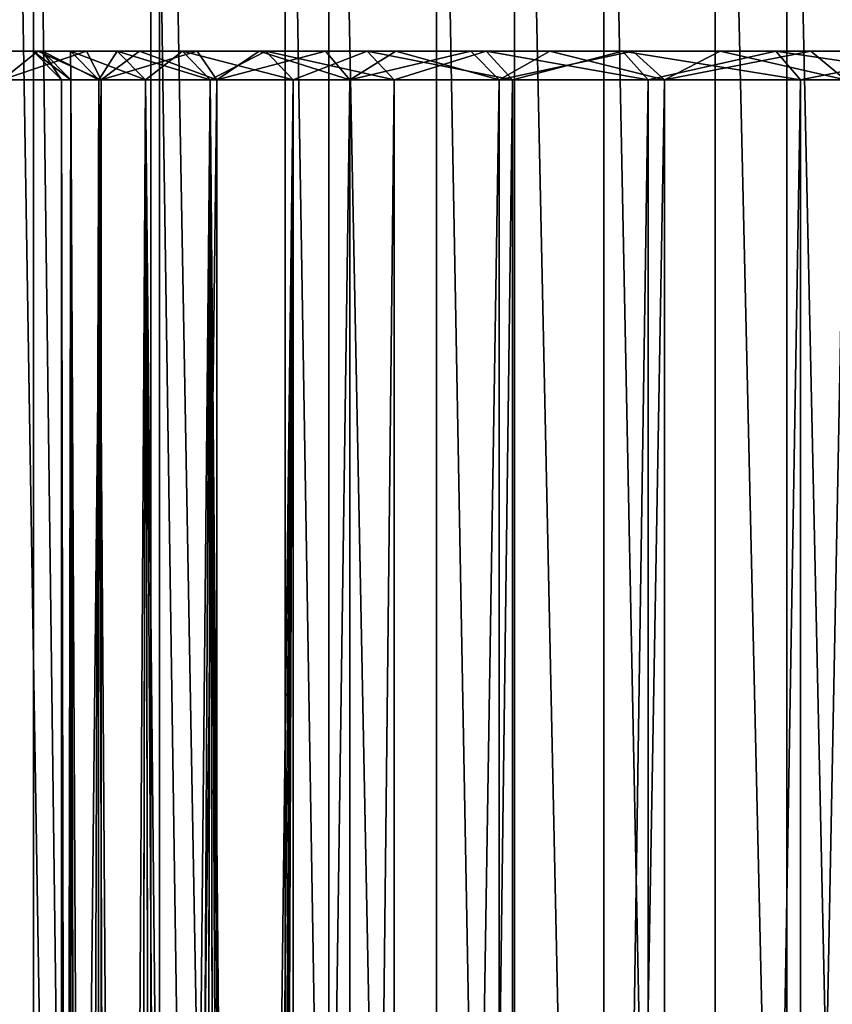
# Model space of a CAD drawing. Header units: millimetres. Extents: x -56 to 60, y -2 to 74.
# Tile 75 of 256: x -40.29 to -34.61, y 58.33 to 65.22. Entities that reach past the tile are written whole.
import ezdxf

# ---------------------------------------------------------------- set-up
doc = ezdxf.new("R2010")
doc.units = ezdxf.units.MM
doc.header["$LTSCALE"] = 127.314815
for name, color, linetype in [('145', 7, 'CONTINUOUS'), ('148', 7, 'CONTINUOUS'), ('149', 7, 'CONTINUOUS'), ('150', 7, 'CONTINUOUS'), ('2', 7, 'CONTINUOUS'), ('22', 7, 'CONTINUOUS'), ('23', 7, 'CONTINUOUS'), ('24', 7, 'CONTINUOUS'), ('25', 7, 'CONTINUOUS'), ('34', 7, 'CONTINUOUS'), ('35', 7, 'CONTINUOUS'), ('36', 7, 'CONTINUOUS'), ('37', 7, 'CONTINUOUS')]:
    doc.layers.add(name, color=color, linetype=linetype)

msp = doc.modelspace()

# ---------------------------------------------------------------- linework, layer by layer
at = {"layer": '145', "color": 7, "linetype": 'CONTINUOUS', "true_color": 0x96918c}
for points in [[(-40.8965, 6.7, 11.5639), (-40.8964, 70.5, 11.5644), (-40.1974, 6.7, 13.7992), (-40.8965, 6.7, 11.5639)], [(-40.8964, 70.5, 11.5644), (-40.1972, 70.5, 13.7997), (-40.1974, 6.7, 13.7992), (-40.8964, 70.5, 11.5644)], [(-40.1974, 6.7, 13.7992), (-40.1972, 70.5, 13.7997), (-39.3762, 6.7, 15.9926), (-40.1974, 6.7, 13.7992)], [(-40.1972, 70.5, 13.7997), (-39.376, 70.5, 15.9932), (-39.3762, 6.7, 15.9926), (-40.1972, 70.5, 13.7997)], [(-39.3762, 6.7, 15.9926), (-39.376, 70.5, 15.9932), (-38.4354, 6.7, 18.1375), (-39.3762, 6.7, 15.9926)], [(-39.376, 70.5, 15.9932), (-38.4352, 70.5, 18.138), (-38.4354, 6.7, 18.1375), (-39.376, 70.5, 15.9932)], [(-38.4354, 6.7, 18.1375), (-38.4352, 70.5, 18.138), (-37.3779, 6.7, 20.2272), (-38.4354, 6.7, 18.1375)], [(-38.4352, 70.5, 18.138), (-37.3776, 70.5, 20.2278), (-37.3779, 6.7, 20.2272), (-38.4352, 70.5, 18.138)], [(-37.3779, 6.7, 20.2272), (-37.3776, 70.5, 20.2278), (-36.2069, 6.7, 22.2556), (-37.3779, 6.7, 20.2272)], [(-37.3776, 70.5, 20.2278), (-36.2066, 70.5, 22.2561), (-36.2069, 6.7, 22.2556), (-37.3776, 70.5, 20.2278)], [(-36.2069, 6.7, 22.2556), (-36.2066, 70.5, 22.2561), (-34.9259, 6.7, 24.2164), (-36.2069, 6.7, 22.2556)], [(-36.2066, 70.5, 22.2561), (-34.9256, 70.5, 24.2168), (-34.9259, 6.7, 24.2164), (-36.2066, 70.5, 22.2561)], [(-34.9259, 6.7, 24.2164), (-34.9256, 70.5, 24.2168), (-33.5388, 6.7, 26.1036), (-34.9259, 6.7, 24.2164)], [(-34.9256, 70.5, 24.2168), (-33.5385, 70.5, 26.104), (-33.5388, 6.7, 26.1036), (-34.9256, 70.5, 24.2168)]]:
    msp.add_3dface(points, dxfattribs=at)
at = {"layer": '148', "color": 7, "linetype": 'CONTINUOUS', "true_color": 0x96918c}
for points in [[(-40.3872, 6.7, 18.6848), (-39.3164, 6.7, 20.8439), (-40.3871, 72.5, 18.6851), (-40.3872, 6.7, 18.6848)], [(-40.3871, 72.5, 18.6851), (-39.3164, 6.7, 20.8439), (-39.3163, 72.5, 20.8442), (-40.3871, 72.5, 18.6851)], [(-39.3164, 6.7, 20.8439), (-38.1303, 6.7, 22.9419), (-39.3163, 72.5, 20.8442), (-39.3164, 6.7, 20.8439)], [(-39.3163, 72.5, 20.8442), (-38.1303, 6.7, 22.9419), (-38.1301, 72.5, 22.9422), (-39.3163, 72.5, 20.8442)], [(-38.1303, 6.7, 22.9419), (-36.8323, 6.7, 24.9726), (-38.1301, 72.5, 22.9422), (-38.1303, 6.7, 22.9419)], [(-38.1301, 72.5, 22.9422), (-36.8323, 6.7, 24.9726), (-36.8322, 72.5, 24.9728), (-38.1301, 72.5, 22.9422)], [(-36.8323, 6.7, 24.9726), (-35.4263, 6.7, 26.9301), (-36.8322, 72.5, 24.9728), (-36.8323, 6.7, 24.9726)], [(-36.8322, 72.5, 24.9728), (-35.4263, 6.7, 26.9301), (-35.4261, 72.5, 26.9303), (-36.8322, 72.5, 24.9728)], [(-35.4263, 6.7, 26.9301), (-33.9164, 6.7, 28.8085), (-35.4261, 72.5, 26.9303), (-35.4263, 6.7, 26.9301)], [(-35.4261, 72.5, 26.9303), (-33.9164, 6.7, 28.8085), (-33.9162, 72.5, 28.8087), (-35.4261, 72.5, 26.9303)]]:
    msp.add_3dface(points, dxfattribs=at)
at = {"layer": '149', "color": 7, "linetype": 'CONTINUOUS', "true_color": 0x96918c}
for points in [[(-40.1974, 6.7, -13.7992), (-40.8964, 70.5, -11.5644), (-40.8965, 6.7, -11.5639), (-40.1974, 6.7, -13.7992)], [(-40.1972, 70.5, -13.7997), (-40.8964, 70.5, -11.5644), (-40.1974, 6.7, -13.7992), (-40.1972, 70.5, -13.7997)], [(-39.3762, 6.7, -15.9926), (-40.1972, 70.5, -13.7997), (-40.1974, 6.7, -13.7992), (-39.3762, 6.7, -15.9926)], [(-39.376, 70.5, -15.9932), (-40.1972, 70.5, -13.7997), (-39.3762, 6.7, -15.9926), (-39.376, 70.5, -15.9932)], [(-38.4354, 6.7, -18.1375), (-39.376, 70.5, -15.9932), (-39.3762, 6.7, -15.9926), (-38.4354, 6.7, -18.1375)], [(-38.4352, 70.5, -18.138), (-39.376, 70.5, -15.9932), (-38.4354, 6.7, -18.1375), (-38.4352, 70.5, -18.138)], [(-37.3779, 6.7, -20.2272), (-38.4352, 70.5, -18.138), (-38.4354, 6.7, -18.1375), (-37.3779, 6.7, -20.2272)], [(-37.3776, 70.5, -20.2278), (-38.4352, 70.5, -18.138), (-37.3779, 6.7, -20.2272), (-37.3776, 70.5, -20.2278)], [(-36.2069, 6.7, -22.2556), (-37.3776, 70.5, -20.2278), (-37.3779, 6.7, -20.2272), (-36.2069, 6.7, -22.2556)], [(-36.2066, 70.5, -22.2561), (-37.3776, 70.5, -20.2278), (-36.2069, 6.7, -22.2556), (-36.2066, 70.5, -22.2561)], [(-34.9259, 6.7, -24.2164), (-36.2066, 70.5, -22.2561), (-36.2069, 6.7, -22.2556), (-34.9259, 6.7, -24.2164)], [(-34.9256, 70.5, -24.2168), (-36.2066, 70.5, -22.2561), (-34.9259, 6.7, -24.2164), (-34.9256, 70.5, -24.2168)], [(-33.5388, 6.7, -26.1036), (-34.9256, 70.5, -24.2168), (-34.9259, 6.7, -24.2164), (-33.5388, 6.7, -26.1036)], [(-33.5385, 70.5, -26.104), (-34.9256, 70.5, -24.2168), (-33.5388, 6.7, -26.1036), (-33.5385, 70.5, -26.104)]]:
    msp.add_3dface(points, dxfattribs=at)
at = {"layer": '150', "color": 7, "linetype": 'CONTINUOUS', "true_color": 0x96918c}
for points in [[(-39.3164, 6.7, -20.8439), (-40.3872, 6.7, -18.6848), (-40.3871, 72.5, -18.6851), (-39.3164, 6.7, -20.8439)], [(-39.3163, 72.5, -20.8442), (-39.3164, 6.7, -20.8439), (-40.3871, 72.5, -18.6851), (-39.3163, 72.5, -20.8442)], [(-38.1303, 6.7, -22.9419), (-39.3164, 6.7, -20.8439), (-39.3163, 72.5, -20.8442), (-38.1303, 6.7, -22.9419)], [(-38.1301, 72.5, -22.9421), (-38.1303, 6.7, -22.9419), (-39.3163, 72.5, -20.8442), (-38.1301, 72.5, -22.9421)], [(-36.8323, 6.7, -24.9726), (-38.1303, 6.7, -22.9419), (-38.1301, 72.5, -22.9421), (-36.8323, 6.7, -24.9726)], [(-36.8322, 72.5, -24.9728), (-36.8323, 6.7, -24.9726), (-38.1301, 72.5, -22.9421), (-36.8322, 72.5, -24.9728)], [(-35.4263, 6.7, -26.9301), (-36.8323, 6.7, -24.9726), (-36.8322, 72.5, -24.9728), (-35.4263, 6.7, -26.9301)], [(-35.4261, 72.5, -26.9303), (-35.4263, 6.7, -26.9301), (-36.8322, 72.5, -24.9728), (-35.4261, 72.5, -26.9303)], [(-33.9164, 6.7, -28.8085), (-35.4263, 6.7, -26.9301), (-35.4261, 72.5, -26.9303), (-33.9164, 6.7, -28.8085)], [(-33.9162, 72.5, -28.8087), (-33.9164, 6.7, -28.8085), (-35.4261, 72.5, -26.9303), (-33.9162, 72.5, -28.8087)]]:
    msp.add_3dface(points, dxfattribs=at)
at = {"layer": '2', "color": 7, "linetype": 'CONTINUOUS', "true_color": 0x96918c}
for points in [[(-40.4745, 65, 10.4419), (-40.1663, 65, 11.5718), (-40.4745, 65, -10.442), (-40.4745, 65, 10.4419)], [(-40.4745, 65, -10.442), (-40.1663, 65, 11.5718), (-40.2, 65), (-40.4745, 65, -10.442)], [(-40.1663, 65, -11.5718), (-40.4745, 65, -10.442), (-40.2, 65), (-40.1663, 65, -11.5718)], [(-40.2, 65), (-40.1663, 65, 11.5718), (-40.1335, 65, 2.3022), (-40.2, 65)], [(-40.1663, 65, -11.5718), (-40.2, 65), (-40.1335, 65, -2.3022), (-40.1663, 65, -11.5718)], [(-40.1663, 65, 11.5718), (-39.8266, 65, 12.6913), (-40.1335, 65, 2.3022), (-40.1663, 65, 11.5718)], [(-39.8266, 65, -12.6913), (-40.1663, 65, -11.5718), (-39.9375, 65, -4.5858), (-39.8266, 65, -12.6913)], [(-39.9375, 65, -4.5858), (-40.1663, 65, -11.5718), (-40.1335, 65, -2.3022), (-39.9375, 65, -4.5858)], [(-40.1335, 65, 2.3022), (-39.8266, 65, 12.6913), (-39.9375, 65, 4.5858), (-40.1335, 65, 2.3022)], [(-39.9375, 65, 4.5858), (-39.8266, 65, 12.6913), (-39.6115, 65, 6.8527), (-39.9375, 65, 4.5858)], [(-39.6115, 65, -6.8527), (-39.8266, 65, -12.6913), (-39.9375, 65, -4.5858), (-39.6115, 65, -6.8527)], [(-39.8266, 65, 12.6913), (-39.4546, 65, 13.8037), (-39.6115, 65, 6.8527), (-39.8266, 65, 12.6913)], [(-39.4546, 65, -13.8037), (-39.8266, 65, -12.6913), (-39.6115, 65, -6.8527), (-39.4546, 65, -13.8037)], [(-39.6115, 65, 6.8527), (-39.4546, 65, 13.8037), (-39.1548, 65, 9.1055), (-39.6115, 65, 6.8527)], [(-39.1548, 65, -9.1055), (-39.4546, 65, -13.8037), (-39.6115, 65, -6.8527), (-39.1548, 65, -9.1055)], [(-39.4546, 65, 13.8037), (-39.0513, 65, 14.9066), (-39.1548, 65, 9.1055), (-39.4546, 65, 13.8037)], [(-39.0513, 65, -14.9066), (-39.4546, 65, -13.8037), (-39.1548, 65, -9.1055), (-39.0513, 65, -14.9066)], [(-39.0513, 65, 14.9066), (-38.6175, 65, 15.9973), (-39.1548, 65, 9.1055), (-39.0513, 65, 14.9066)], [(-39.1548, 65, 9.1055), (-38.6175, 65, 15.9973), (-38.5718, 65, 11.3251), (-39.1548, 65, 9.1055)], [(-38.5718, 65, -11.3251), (-39.0513, 65, -14.9066), (-39.1548, 65, -9.1055), (-38.5718, 65, -11.3251)], [(-38.6175, 65, -15.9973), (-39.0513, 65, -14.9066), (-38.5718, 65, -11.3251), (-38.6175, 65, -15.9973)], [(-38.6175, 65, 15.9973), (-38.1542, 65, 17.0732), (-38.5718, 65, 11.3251), (-38.6175, 65, 15.9973)], [(-38.1542, 65, -17.0732), (-38.6175, 65, -15.9973), (-38.5718, 65, -11.3251), (-38.1542, 65, -17.0732)], [(-38.5718, 65, 11.3251), (-38.1542, 65, 17.0732), (-37.8623, 65, 13.5076), (-38.5718, 65, 11.3251)], [(-37.8623, 65, -13.5077), (-38.1542, 65, -17.0732), (-38.5718, 65, -11.3251), (-37.8623, 65, -13.5077)], [(-38.1542, 65, 17.0732), (-37.6614, 65, 18.1341), (-37.8623, 65, 13.5076), (-38.1542, 65, 17.0732)], [(-37.6614, 65, -18.1341), (-38.1542, 65, -17.0732), (-37.8623, 65, -13.5077), (-37.6614, 65, -18.1341)], [(-37.6614, 65, 18.1341), (-37.1377, 65, 19.1834), (-37.8623, 65, 13.5076), (-37.6614, 65, 18.1341)], [(-37.8623, 65, 13.5076), (-37.1377, 65, 19.1834), (-37.0285, 65, 15.6498), (-37.8623, 65, 13.5076)], [(-37.0285, 65, -15.6498), (-37.6614, 65, -18.1341), (-37.8623, 65, -13.5077), (-37.0285, 65, -15.6498)], [(-37.1377, 65, -19.1834), (-37.6614, 65, -18.1341), (-37.0285, 65, -15.6498), (-37.1377, 65, -19.1834)], [(-37.1377, 65, 19.1834), (-36.5841, 65, 20.219), (-37.0285, 65, 15.6498), (-37.1377, 65, 19.1834)], [(-36.5841, 65, -20.219), (-37.1377, 65, -19.1834), (-37.0285, 65, -15.6498), (-36.5841, 65, -20.219)], [(-37.0285, 65, 15.6498), (-36.5841, 65, 20.219), (-36.0764, 65, 17.7348), (-37.0285, 65, 15.6498)], [(-36.0763, 65, -17.7348), (-36.5841, 65, -20.219), (-37.0285, 65, -15.6498), (-36.0763, 65, -17.7348)], [(-36.5841, 65, 20.219), (-36.002, 65, 21.2385), (-36.0764, 65, 17.7348), (-36.5841, 65, 20.219)], [(-36.002, 65, -21.2385), (-36.5841, 65, -20.219), (-36.0763, 65, -17.7348), (-36.002, 65, -21.2385)], [(-36.002, 65, 21.2385), (-35.3928, 65, 22.2394), (-36.0764, 65, 17.7348), (-36.002, 65, 21.2385)], [(-36.0764, 65, 17.7348), (-35.3928, 65, 22.2394), (-35.0035, 65, 19.7678), (-36.0764, 65, 17.7348)], [(-35.0035, 65, -19.7678), (-36.002, 65, -21.2385), (-36.0763, 65, -17.7348), (-35.0035, 65, -19.7678)], [(-35.3928, 65, -22.2394), (-36.002, 65, -21.2385), (-35.0035, 65, -19.7678), (-35.3928, 65, -22.2394)], [(-35.3928, 65, 22.2394), (-34.7566, 65, 23.2209), (-35.0035, 65, 19.7678), (-35.3928, 65, 22.2394)], [(-34.7566, 65, -23.2209), (-35.3928, 65, -22.2394), (-35.0035, 65, -19.7678), (-34.7566, 65, -23.2209)], [(-34.7566, 65, 23.2209), (-34.0914, 65, 24.1865), (-35.0035, 65, 19.7678), (-34.7566, 65, 23.2209)], [(-35.0035, 65, 19.7678), (-34.0914, 65, 24.1865), (-33.8187, 65, 21.7333), (-35.0035, 65, 19.7678)], [(-33.8187, 65, -21.7333), (-34.7566, 65, -23.2209), (-35.0035, 65, -19.7678), (-33.8187, 65, -21.7333)], [(-34.0914, 65, -24.1865), (-34.7566, 65, -23.2209), (-33.8187, 65, -21.7333), (-34.0914, 65, -24.1865)]]:
    msp.add_3dface(points, dxfattribs=at)
at = {"layer": '22', "color": 7, "linetype": 'CONTINUOUS', "true_color": 0x96918c}
for points in [[(-39.7245, 64.8, -13.6368), (-40.4153, -1, -11.4283), (-40.4154, 64.8, -11.4278), (-39.7245, 64.8, -13.6368)], [(-39.7243, -1, -13.6374), (-40.4153, -1, -11.4283), (-39.7245, 64.8, -13.6368), (-39.7243, -1, -13.6374)], [(-38.913, 64.8, -15.8044), (-39.7243, -1, -13.6374), (-39.7245, 64.8, -13.6368), (-38.913, 64.8, -15.8044)], [(-38.9127, -1, -15.805), (-39.7243, -1, -13.6374), (-38.913, 64.8, -15.8044), (-38.9127, -1, -15.805)], [(-37.9833, 64.8, -17.9241), (-38.9127, -1, -15.805), (-38.913, 64.8, -15.8044), (-37.9833, 64.8, -17.9241)], [(-37.983, -1, -17.9246), (-38.9127, -1, -15.805), (-37.9833, 64.8, -17.9241), (-37.983, -1, -17.9246)], [(-36.9382, 64.8, -19.9893), (-37.983, -1, -17.9246), (-37.9833, 64.8, -17.9241), (-36.9382, 64.8, -19.9893)], [(-36.9379, -1, -19.9898), (-37.983, -1, -17.9246), (-36.9382, 64.8, -19.9893), (-36.9379, -1, -19.9898)], [(-35.7809, 64.8, -21.9938), (-36.9379, -1, -19.9898), (-36.9382, 64.8, -19.9893), (-35.7809, 64.8, -21.9938)], [(-35.7806, -1, -21.9943), (-36.9379, -1, -19.9898), (-35.7809, 64.8, -21.9938), (-35.7806, -1, -21.9943)], [(-34.515, 64.8, -23.9315), (-35.7806, -1, -21.9943), (-35.7809, 64.8, -21.9938), (-34.515, 64.8, -23.9315)], [(-34.5147, -1, -23.9319), (-35.7806, -1, -21.9943), (-34.515, 64.8, -23.9315), (-34.5147, -1, -23.9319)]]:
    msp.add_3dface(points, dxfattribs=at)
at = {"layer": '23', "color": 7, "linetype": 'CONTINUOUS', "true_color": 0x96918c}
for points in [[(-40.4154, 64.8, 11.4278), (-40.4153, -1, 11.4283), (-39.7245, 64.8, 13.6368), (-40.4154, 64.8, 11.4278)], [(-40.4153, -1, 11.4283), (-39.7243, -1, 13.6374), (-39.7245, 64.8, 13.6368), (-40.4153, -1, 11.4283)], [(-39.7245, 64.8, 13.6368), (-39.7243, -1, 13.6374), (-38.913, 64.8, 15.8044), (-39.7245, 64.8, 13.6368)], [(-39.7243, -1, 13.6374), (-38.9127, -1, 15.805), (-38.913, 64.8, 15.8044), (-39.7243, -1, 13.6374)], [(-38.913, 64.8, 15.8044), (-38.9127, -1, 15.805), (-37.9833, 64.8, 17.924), (-38.913, 64.8, 15.8044)], [(-38.9127, -1, 15.805), (-37.983, -1, 17.9246), (-37.9833, 64.8, 17.924), (-38.9127, -1, 15.805)], [(-37.9833, 64.8, 17.924), (-37.983, -1, 17.9246), (-36.9382, 64.8, 19.9892), (-37.9833, 64.8, 17.924)], [(-37.983, -1, 17.9246), (-36.9379, -1, 19.9898), (-36.9382, 64.8, 19.9892), (-37.983, -1, 17.9246)], [(-36.9382, 64.8, 19.9892), (-36.9379, -1, 19.9898), (-35.7809, 64.8, 21.9937), (-36.9382, 64.8, 19.9892)], [(-36.9379, -1, 19.9898), (-35.7806, -1, 21.9943), (-35.7809, 64.8, 21.9937), (-36.9379, -1, 19.9898)], [(-35.7809, 64.8, 21.9937), (-35.7806, -1, 21.9943), (-34.515, 64.8, 23.9315), (-35.7809, 64.8, 21.9937)], [(-35.7806, -1, 21.9943), (-34.5147, -1, 23.9319), (-34.515, 64.8, 23.9315), (-35.7806, -1, 21.9943)]]:
    msp.add_3dface(points, dxfattribs=at)
at = {"layer": '24', "color": 7, "linetype": 'CONTINUOUS', "true_color": 0x96918c}
for points in [[(-39.984, 29.6402, -1.1303), (-39.9368, 29.4588, -2.2468), (-40, 64.8), (-39.984, 29.6402, -1.1303)], [(-40, 64.8), (-39.9368, 29.4588, -2.2468), (-39.9348, 64.8, -2.2834), (-40, 64.8)], [(-40, 29.7), (-39.984, 29.6402, -1.1303), (-40, 64.8), (-40, 29.7)], [(-39.9368, 29.4588, -2.2468), (-39.8592, 29.1551, -3.3536), (-39.9348, 64.8, -2.2834), (-39.9368, 29.4588, -2.2468)], [(-39.8592, 29.1551, -3.3536), (-39.7547, 28.7325, -4.4234), (-39.9348, 64.8, -2.2834), (-39.8592, 29.1551, -3.3536)], [(-39.9348, 64.8, -2.2834), (-39.7547, 28.7325, -4.4234), (-39.7393, 64.8, -4.5593), (-39.9348, 64.8, -2.2834)], [(-39.7547, 28.7325, -4.4234), (-39.6269, 28.1914, -5.4509), (-39.7393, 64.8, -4.5593), (-39.7547, 28.7325, -4.4234)], [(-39.6269, 28.1914, -5.4509), (-39.4823, 27.539, -6.4148), (-39.7393, 64.8, -4.5593), (-39.6269, 28.1914, -5.4509)], [(-39.7393, 64.8, -4.5593), (-39.4823, 27.539, -6.4148), (-39.4142, 64.8, -6.8205), (-39.7393, 64.8, -4.5593)], [(-39.4823, 27.539, -6.4148), (-39.3262, 26.7783, -7.311), (-39.4142, 64.8, -6.8205), (-39.4823, 27.539, -6.4148)], [(-39.1681, 25.9252, -8.1153), (-39.0146, 24.9875, -8.8238), (-39.4142, 64.8, -6.8205), (-39.1681, 25.9252, -8.1153)], [(-39.4142, 64.8, -6.8205), (-39.0146, 24.9875, -8.8238), (-38.9606, 64.8, -9.0594), (-39.4142, 64.8, -6.8205)], [(-39.3262, 26.7783, -7.311), (-39.1681, 25.9252, -8.1153), (-39.4142, 64.8, -6.8205), (-39.3262, 26.7783, -7.311)], [(-39.0146, 24.9875, -8.8238), (-38.8747, 23.9827, -9.4213), (-38.9606, 64.8, -9.0594), (-39.0146, 24.9875, -8.8238)], [(-38.5943, 20.7029, -10.5111), (-38.5611, 19.5615, -10.632), (-38.9606, 64.8, -9.0594), (-38.5943, 20.7029, -10.5111)], [(-38.9606, 64.8, -9.0594), (-38.5611, 19.5615, -10.632), (-38.3799, 64.8, -11.2688), (-38.9606, 64.8, -9.0594)], [(-38.6595, 21.8258, -10.2684), (-38.5943, 20.7029, -10.5111), (-38.9606, 64.8, -9.0594), (-38.6595, 21.8258, -10.2684)], [(-38.7543, 22.9248, -9.9047), (-38.6595, 21.8258, -10.2684), (-38.9606, 64.8, -9.0594), (-38.7543, 22.9248, -9.9047)], [(-38.8747, 23.9827, -9.4213), (-38.7543, 22.9248, -9.9047), (-38.9606, 64.8, -9.0594), (-38.8747, 23.9827, -9.4213)], [(-38.3799, 64.8, -11.2688), (-38.5611, 19.5615, -10.632), (-38.3797, 1, -11.2693), (-38.3799, 64.8, -11.2688)], [(-37.674, 64.8, -13.4415), (-38.3799, 64.8, -11.2688), (-38.3797, 1, -11.2693), (-37.674, 64.8, -13.4415)], [(-37.6738, 1, -13.442), (-37.674, 64.8, -13.4415), (-38.3797, 1, -11.2693), (-37.6738, 1, -13.442)], [(-36.8452, 64.8, -15.5703), (-37.674, 64.8, -13.4415), (-37.6738, 1, -13.442), (-36.8452, 64.8, -15.5703)], [(-36.8449, 1, -15.5708), (-36.8452, 64.8, -15.5703), (-37.6738, 1, -13.442), (-36.8449, 1, -15.5708)], [(-35.8962, 64.8, -17.6483), (-36.8452, 64.8, -15.5703), (-36.8449, 1, -15.5708), (-35.8962, 64.8, -17.6483)], [(-35.8959, 1, -17.6488), (-35.8962, 64.8, -17.6483), (-36.8449, 1, -15.5708), (-35.8959, 1, -17.6488)], [(-34.8301, 64.8, -19.6688), (-35.8962, 64.8, -17.6483), (-35.8959, 1, -17.6488), (-34.8301, 64.8, -19.6688)], [(-34.8298, 1, -19.6693), (-34.8301, 64.8, -19.6688), (-35.8959, 1, -17.6488), (-34.8298, 1, -19.6693)], [(-33.6504, 64.8, -21.6252), (-34.8301, 64.8, -19.6688), (-34.8298, 1, -19.6693), (-33.6504, 64.8, -21.6252)], [(-33.6501, 1, -21.6256), (-33.6504, 64.8, -21.6252), (-34.8298, 1, -19.6693), (-33.6501, 1, -21.6256)]]:
    msp.add_3dface(points, dxfattribs=at)
at = {"layer": '25', "color": 7, "linetype": 'CONTINUOUS', "true_color": 0x96918c}
for points in [[(-40, 29.7), (-40, 64.8), (-39.9348, 64.8, 2.2834), (-40, 29.7)], [(-40, 29.7), (-39.9348, 64.8, 2.2834), (-39.9844, 29.6423, 1.1166), (-40, 29.7)], [(-39.9844, 29.6423, 1.1166), (-39.9348, 64.8, 2.2834), (-39.9381, 29.4633, 2.2253), (-39.9844, 29.6423, 1.1166)], [(-39.9381, 29.4633, 2.2253), (-39.9348, 64.8, 2.2834), (-39.8611, 29.1625, 3.331), (-39.9381, 29.4633, 2.2253)], [(-39.9348, 64.8, 2.2834), (-39.7393, 64.8, 4.5593), (-39.8611, 29.1625, 3.331), (-39.9348, 64.8, 2.2834)], [(-39.8611, 29.1625, 3.331), (-39.7393, 64.8, 4.5593), (-39.757, 28.7418, 4.4026), (-39.8611, 29.1625, 3.331)], [(-39.757, 28.7418, 4.4026), (-39.7393, 64.8, 4.5593), (-39.6292, 28.2013, 5.4339), (-39.757, 28.7418, 4.4026)], [(-39.7393, 64.8, 4.5593), (-39.4142, 64.8, 6.8205), (-39.6292, 28.2013, 5.4339), (-39.7393, 64.8, 4.5593)], [(-39.6292, 28.2013, 5.4339), (-39.4142, 64.8, 6.8205), (-39.4847, 27.5506, 6.3997), (-39.6292, 28.2013, 5.4339)], [(-39.4847, 27.5506, 6.3997), (-39.4142, 64.8, 6.8205), (-39.329, 26.7925, 7.296), (-39.4847, 27.5506, 6.3997)], [(-39.4142, 64.8, 6.8205), (-38.9606, 64.8, 9.0594), (-39.329, 26.7925, 7.296), (-39.4142, 64.8, 6.8205)], [(-39.329, 26.7925, 7.296), (-38.9606, 64.8, 9.0594), (-39.1709, 25.9409, 8.1019), (-39.329, 26.7925, 7.296)], [(-39.1709, 25.9409, 8.1019), (-38.9606, 64.8, 9.0594), (-39.0172, 25.0042, 8.8125), (-39.1709, 25.9409, 8.1019)], [(-39.0172, 25.0042, 8.8125), (-38.9606, 64.8, 9.0594), (-38.8769, 24.0005, 9.412), (-39.0172, 25.0042, 8.8125)], [(-38.9606, 64.8, 9.0594), (-38.3799, 64.8, 11.2688), (-38.8769, 24.0005, 9.412), (-38.9606, 64.8, 9.0594)], [(-38.8769, 24.0005, 9.412), (-38.3799, 64.8, 11.2688), (-38.7562, 22.9435, 9.8974), (-38.8769, 24.0005, 9.412)], [(-38.7562, 22.9435, 9.8974), (-38.3799, 64.8, 11.2688), (-38.6609, 21.8451, 10.2632), (-38.7562, 22.9435, 9.8974)], [(-38.6609, 21.8451, 10.2632), (-38.3799, 64.8, 11.2688), (-38.5951, 20.7225, 10.508), (-38.6609, 21.8451, 10.2632)], [(-38.5951, 20.7225, 10.508), (-38.3799, 64.8, 11.2688), (-38.5614, 19.5813, 10.6309), (-38.5951, 20.7225, 10.508)], [(-38.5614, 19.5813, 10.6309), (-38.3799, 64.8, 11.2688), (-38.5611, 18.4386, 10.632), (-38.5614, 19.5813, 10.6309)], [(-38.5611, 18.4386, 10.632), (-38.3799, 64.8, 11.2688), (-38.3797, 1, 11.2693), (-38.5611, 18.4386, 10.632)], [(-38.3799, 64.8, 11.2688), (-37.674, 64.8, 13.4414), (-38.3797, 1, 11.2693), (-38.3799, 64.8, 11.2688)], [(-38.3797, 1, 11.2693), (-37.674, 64.8, 13.4414), (-37.6738, 1, 13.442), (-38.3797, 1, 11.2693)], [(-37.674, 64.8, 13.4414), (-36.8452, 64.8, 15.5703), (-37.6738, 1, 13.442), (-37.674, 64.8, 13.4414)], [(-37.6738, 1, 13.442), (-36.8452, 64.8, 15.5703), (-36.8449, 1, 15.5708), (-37.6738, 1, 13.442)], [(-36.8452, 64.8, 15.5703), (-35.8962, 64.8, 17.6483), (-36.8449, 1, 15.5708), (-36.8452, 64.8, 15.5703)], [(-36.8449, 1, 15.5708), (-35.8962, 64.8, 17.6483), (-35.8959, 1, 17.6488), (-36.8449, 1, 15.5708)], [(-35.8962, 64.8, 17.6483), (-34.8301, 64.8, 19.6688), (-35.8959, 1, 17.6488), (-35.8962, 64.8, 17.6483)], [(-35.8959, 1, 17.6488), (-34.8301, 64.8, 19.6688), (-34.8298, 1, 19.6693), (-35.8959, 1, 17.6488)], [(-34.8301, 64.8, 19.6688), (-33.6504, 64.8, 21.6252), (-34.8298, 1, 19.6693), (-34.8301, 64.8, 19.6688)], [(-34.8298, 1, 19.6693), (-33.6504, 64.8, 21.6252), (-33.6501, 1, 21.6256), (-34.8298, 1, 19.6693)]]:
    msp.add_3dface(points, dxfattribs=at)
at = {"layer": '34', "color": 7, "linetype": 'CONTINUOUS', "true_color": 0x96918c}
for points in [[(-40.1663, 65, 11.5718), (-40.4745, 65, 10.4419), (-40.4154, 64.8, 11.4278), (-40.1663, 65, 11.5718)], [(-40.1663, 65, 11.5718), (-40.4154, 64.8, 11.4278), (-39.7245, 64.8, 13.6368), (-40.1663, 65, 11.5718)], [(-39.8266, 65, 12.6913), (-40.1663, 65, 11.5718), (-39.7245, 64.8, 13.6368), (-39.8266, 65, 12.6913)], [(-39.4546, 65, 13.8037), (-39.8266, 65, 12.6913), (-39.7245, 64.8, 13.6368), (-39.4546, 65, 13.8037)], [(-39.4546, 65, 13.8037), (-39.7245, 64.8, 13.6368), (-38.913, 64.8, 15.8044), (-39.4546, 65, 13.8037)], [(-39.0513, 65, 14.9066), (-39.4546, 65, 13.8037), (-38.913, 64.8, 15.8044), (-39.0513, 65, 14.9066)], [(-38.6175, 65, 15.9973), (-39.0513, 65, 14.9066), (-38.913, 64.8, 15.8044), (-38.6175, 65, 15.9973)], [(-38.6175, 65, 15.9973), (-38.913, 64.8, 15.8044), (-37.9833, 64.8, 17.924), (-38.6175, 65, 15.9973)], [(-38.1542, 65, 17.0732), (-38.6175, 65, 15.9973), (-37.9833, 64.8, 17.924), (-38.1542, 65, 17.0732)], [(-37.6614, 65, 18.1341), (-38.1542, 65, 17.0732), (-37.9833, 64.8, 17.924), (-37.6614, 65, 18.1341)], [(-37.6614, 65, 18.1341), (-37.9833, 64.8, 17.924), (-36.9382, 64.8, 19.9892), (-37.6614, 65, 18.1341)], [(-37.1377, 65, 19.1834), (-37.6614, 65, 18.1341), (-36.9382, 64.8, 19.9892), (-37.1377, 65, 19.1834)], [(-36.5841, 65, 20.219), (-37.1377, 65, 19.1834), (-36.9382, 64.8, 19.9892), (-36.5841, 65, 20.219)], [(-36.5841, 65, 20.219), (-36.9382, 64.8, 19.9892), (-35.7809, 64.8, 21.9937), (-36.5841, 65, 20.219)], [(-36.002, 65, 21.2385), (-36.5841, 65, 20.219), (-35.7809, 64.8, 21.9937), (-36.002, 65, 21.2385)], [(-35.3928, 65, 22.2394), (-36.002, 65, 21.2385), (-35.7809, 64.8, 21.9937), (-35.3928, 65, 22.2394)], [(-35.3928, 65, 22.2394), (-35.7809, 64.8, 21.9937), (-34.515, 64.8, 23.9315), (-35.3928, 65, 22.2394)], [(-34.7566, 65, 23.2209), (-35.3928, 65, 22.2394), (-34.515, 64.8, 23.9315), (-34.7566, 65, 23.2209)], [(-34.0914, 65, 24.1865), (-34.7566, 65, 23.2209), (-34.515, 64.8, 23.9315), (-34.0914, 65, 24.1865)]]:
    msp.add_3dface(points, dxfattribs=at)
at = {"layer": '35', "color": 7, "linetype": 'CONTINUOUS', "true_color": 0x96918c}
for points in [[(-40.4745, 65, -10.442), (-40.1663, 65, -11.5718), (-40.4154, 64.8, -11.4278), (-40.4745, 65, -10.442)], [(-40.1663, 65, -11.5718), (-39.8266, 65, -12.6913), (-40.4154, 64.8, -11.4278), (-40.1663, 65, -11.5718)], [(-39.8266, 65, -12.6913), (-39.7245, 64.8, -13.6368), (-40.4154, 64.8, -11.4278), (-39.8266, 65, -12.6913)], [(-39.8266, 65, -12.6913), (-39.4546, 65, -13.8037), (-39.7245, 64.8, -13.6368), (-39.8266, 65, -12.6913)], [(-39.4546, 65, -13.8037), (-39.0513, 65, -14.9066), (-39.7245, 64.8, -13.6368), (-39.4546, 65, -13.8037)], [(-39.0513, 65, -14.9066), (-38.913, 64.8, -15.8044), (-39.7245, 64.8, -13.6368), (-39.0513, 65, -14.9066)], [(-39.0513, 65, -14.9066), (-38.6175, 65, -15.9973), (-38.913, 64.8, -15.8044), (-39.0513, 65, -14.9066)], [(-38.6175, 65, -15.9973), (-38.1542, 65, -17.0732), (-38.913, 64.8, -15.8044), (-38.6175, 65, -15.9973)], [(-38.1542, 65, -17.0732), (-37.9833, 64.8, -17.9241), (-38.913, 64.8, -15.8044), (-38.1542, 65, -17.0732)], [(-38.1542, 65, -17.0732), (-37.6614, 65, -18.1341), (-37.9833, 64.8, -17.9241), (-38.1542, 65, -17.0732)], [(-37.6614, 65, -18.1341), (-37.1377, 65, -19.1834), (-37.9833, 64.8, -17.9241), (-37.6614, 65, -18.1341)], [(-37.1377, 65, -19.1834), (-36.9382, 64.8, -19.9893), (-37.9833, 64.8, -17.9241), (-37.1377, 65, -19.1834)], [(-37.1377, 65, -19.1834), (-36.5841, 65, -20.219), (-36.9382, 64.8, -19.9893), (-37.1377, 65, -19.1834)], [(-36.5841, 65, -20.219), (-36.002, 65, -21.2385), (-36.9382, 64.8, -19.9893), (-36.5841, 65, -20.219)], [(-36.002, 65, -21.2385), (-35.7809, 64.8, -21.9938), (-36.9382, 64.8, -19.9893), (-36.002, 65, -21.2385)], [(-36.002, 65, -21.2385), (-35.3928, 65, -22.2394), (-35.7809, 64.8, -21.9938), (-36.002, 65, -21.2385)], [(-35.3928, 65, -22.2394), (-34.7566, 65, -23.2209), (-35.7809, 64.8, -21.9938), (-35.3928, 65, -22.2394)], [(-34.7566, 65, -23.2209), (-34.515, 64.8, -23.9315), (-35.7809, 64.8, -21.9938), (-34.7566, 65, -23.2209)], [(-34.7566, 65, -23.2209), (-34.0914, 65, -24.1865), (-34.515, 64.8, -23.9315), (-34.7566, 65, -23.2209)]]:
    msp.add_3dface(points, dxfattribs=at)
at = {"layer": '36', "color": 7, "linetype": 'CONTINUOUS', "true_color": 0x96918c}
for points in [[(-40.2, 65), (-40.1335, 65, 2.3022), (-40, 64.8), (-40.2, 65)], [(-40.1335, 65, 2.3022), (-39.9375, 65, 4.5858), (-39.9348, 64.8, 2.2834), (-40.1335, 65, 2.3022)], [(-40, 64.8), (-40.1335, 65, 2.3022), (-39.9348, 64.8, 2.2834), (-40, 64.8)], [(-39.9375, 65, 4.5858), (-39.6115, 65, 6.8527), (-39.7393, 64.8, 4.5593), (-39.9375, 65, 4.5858)], [(-39.9375, 65, 4.5858), (-39.7393, 64.8, 4.5593), (-39.9348, 64.8, 2.2834), (-39.9375, 65, 4.5858)], [(-39.6115, 65, 6.8527), (-39.4142, 64.8, 6.8205), (-39.7393, 64.8, 4.5593), (-39.6115, 65, 6.8527)], [(-39.6115, 65, 6.8527), (-39.1548, 65, 9.1055), (-39.4142, 64.8, 6.8205), (-39.6115, 65, 6.8527)], [(-39.1548, 65, 9.1055), (-38.9606, 64.8, 9.0594), (-39.4142, 64.8, 6.8205), (-39.1548, 65, 9.1055)], [(-39.1548, 65, 9.1055), (-38.5718, 65, 11.3251), (-38.9606, 64.8, 9.0594), (-39.1548, 65, 9.1055)], [(-38.5718, 65, 11.3251), (-38.3799, 64.8, 11.2688), (-38.9606, 64.8, 9.0594), (-38.5718, 65, 11.3251)], [(-38.5718, 65, 11.3251), (-37.8623, 65, 13.5076), (-38.3799, 64.8, 11.2688), (-38.5718, 65, 11.3251)], [(-37.8623, 65, 13.5076), (-37.674, 64.8, 13.4414), (-38.3799, 64.8, 11.2688), (-37.8623, 65, 13.5076)], [(-37.8623, 65, 13.5076), (-37.0285, 65, 15.6498), (-37.674, 64.8, 13.4414), (-37.8623, 65, 13.5076)], [(-37.0285, 65, 15.6498), (-36.8452, 64.8, 15.5703), (-37.674, 64.8, 13.4414), (-37.0285, 65, 15.6498)], [(-37.0285, 65, 15.6498), (-36.0764, 65, 17.7348), (-36.8452, 64.8, 15.5703), (-37.0285, 65, 15.6498)], [(-36.0764, 65, 17.7348), (-35.8962, 64.8, 17.6483), (-36.8452, 64.8, 15.5703), (-36.0764, 65, 17.7348)], [(-36.0764, 65, 17.7348), (-35.0035, 65, 19.7678), (-35.8962, 64.8, 17.6483), (-36.0764, 65, 17.7348)], [(-35.0035, 65, 19.7678), (-34.8301, 64.8, 19.6688), (-35.8962, 64.8, 17.6483), (-35.0035, 65, 19.7678)], [(-35.0035, 65, 19.7678), (-33.8187, 65, 21.7333), (-34.8301, 64.8, 19.6688), (-35.0035, 65, 19.7678)], [(-33.8187, 65, 21.7333), (-33.6504, 64.8, 21.6252), (-34.8301, 64.8, 19.6688), (-33.8187, 65, 21.7333)]]:
    msp.add_3dface(points, dxfattribs=at)
at = {"layer": '37', "color": 7, "linetype": 'CONTINUOUS', "true_color": 0x96918c}
for points in [[(-40.1335, 65, -2.3022), (-40.2, 65), (-39.9348, 64.8, -2.2834), (-40.1335, 65, -2.3022)], [(-40.2, 65), (-40, 64.8), (-39.9348, 64.8, -2.2834), (-40.2, 65)], [(-39.9375, 65, -4.5858), (-40.1335, 65, -2.3022), (-39.7393, 64.8, -4.5593), (-39.9375, 65, -4.5858)], [(-40.1335, 65, -2.3022), (-39.9348, 64.8, -2.2834), (-39.7393, 64.8, -4.5593), (-40.1335, 65, -2.3022)], [(-39.6115, 65, -6.8527), (-39.9375, 65, -4.5858), (-39.4142, 64.8, -6.8205), (-39.6115, 65, -6.8527)], [(-39.9375, 65, -4.5858), (-39.7393, 64.8, -4.5593), (-39.4142, 64.8, -6.8205), (-39.9375, 65, -4.5858)], [(-39.1548, 65, -9.1055), (-39.6115, 65, -6.8527), (-38.9606, 64.8, -9.0594), (-39.1548, 65, -9.1055)], [(-39.6115, 65, -6.8527), (-39.4142, 64.8, -6.8205), (-38.9606, 64.8, -9.0594), (-39.6115, 65, -6.8527)], [(-38.5718, 65, -11.3251), (-39.1548, 65, -9.1055), (-38.3799, 64.8, -11.2688), (-38.5718, 65, -11.3251)], [(-39.1548, 65, -9.1055), (-38.9606, 64.8, -9.0594), (-38.3799, 64.8, -11.2688), (-39.1548, 65, -9.1055)], [(-37.8623, 65, -13.5077), (-38.5718, 65, -11.3251), (-37.674, 64.8, -13.4415), (-37.8623, 65, -13.5077)], [(-38.5718, 65, -11.3251), (-38.3799, 64.8, -11.2688), (-37.674, 64.8, -13.4415), (-38.5718, 65, -11.3251)], [(-37.0285, 65, -15.6498), (-37.8623, 65, -13.5077), (-36.8452, 64.8, -15.5703), (-37.0285, 65, -15.6498)], [(-37.8623, 65, -13.5077), (-37.674, 64.8, -13.4415), (-36.8452, 64.8, -15.5703), (-37.8623, 65, -13.5077)], [(-36.0763, 65, -17.7348), (-37.0285, 65, -15.6498), (-35.8962, 64.8, -17.6483), (-36.0763, 65, -17.7348)], [(-37.0285, 65, -15.6498), (-36.8452, 64.8, -15.5703), (-35.8962, 64.8, -17.6483), (-37.0285, 65, -15.6498)], [(-35.0035, 65, -19.7678), (-36.0763, 65, -17.7348), (-34.8301, 64.8, -19.6688), (-35.0035, 65, -19.7678)], [(-36.0763, 65, -17.7348), (-35.8962, 64.8, -17.6483), (-34.8301, 64.8, -19.6688), (-36.0763, 65, -17.7348)], [(-33.8187, 65, -21.7333), (-35.0035, 65, -19.7678), (-33.6504, 64.8, -21.6252), (-33.8187, 65, -21.7333)], [(-35.0035, 65, -19.7678), (-34.8301, 64.8, -19.6688), (-33.6504, 64.8, -21.6252), (-35.0035, 65, -19.7678)]]:
    msp.add_3dface(points, dxfattribs=at)

doc.saveas('drawing.dxf')
